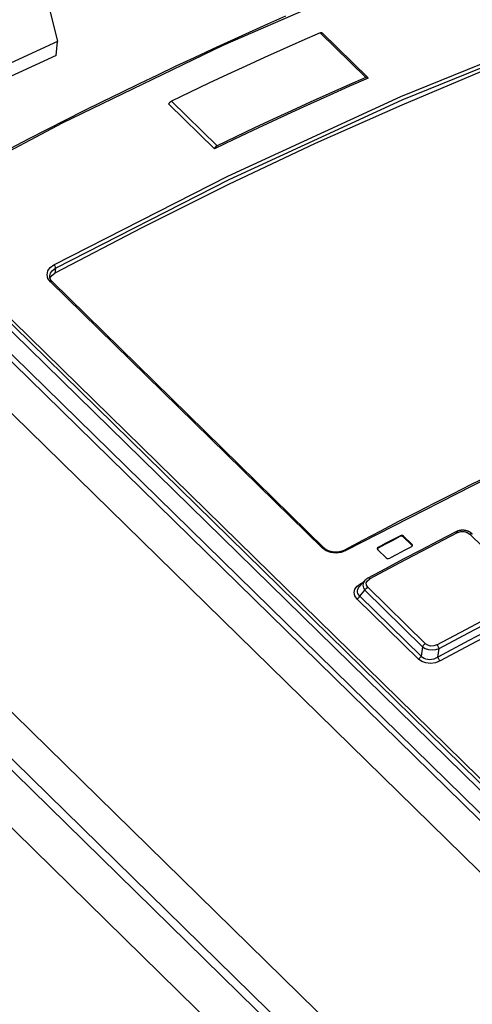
# Model space of a CAD drawing. Extents: x 0 to 594, y 0 to 420.
# Tile 90 of 110: x 495.8 to 499.34, y 151.02 to 158.72. Entities that reach past the tile are written whole.
import ezdxf

# ---------------------------------------------------------------- set-up
doc = ezdxf.new("R2010")
doc.units = 0
doc.header["$LTSCALE"] = 32.67
doc.layers.get('0').update_dxf_attribs({"linetype": 'CONTINUOUS'})
doc.layers.add('CHAMFERS', color=7, linetype='CONTINUOUS')

msp = doc.modelspace()

# ---------------------------------------------------------------- linework, layer by layer
at = {"color": 9, "linetype": 'CONTINUOUS'}
for p, q in [((498.5058, 158.2707), (498.1492, 158.6201)), ((497.3422, 157.7364), (496.9857, 158.0859)), ((494.8692, 157.2259), (502.4336, 149.812)), ((502.4179, 149.7911), (494.8536, 157.2049)), ((494.5069, 156.8471), (523.0296, 128.8919)), ((496.0787, 156.78), (496.0748, 156.7399)), ((498.1663, 154.5881), (496.039, 156.673)), ((493.4605, 155.5358), (521.9236, 127.639)), ((498.7717, 154.6788), (498.7724, 154.686)), ((498.8005, 154.6828), (498.7997, 154.6756)), ((499.763, 154.2619), (499.3171, 154.699)), ((498.8651, 154.6115), (498.8658, 154.6188)), ((498.603, 154.5968), (498.6023, 154.5895)), ((498.4662, 154.3128), (498.4864, 154.3237)), ((498.4727, 154.308), (498.4662, 154.3128)), ((498.4592, 154.2141), (498.4984, 154.259)), ((498.9488, 153.8177), (498.4984, 154.259)), ((498.5201, 154.2826), (498.9704, 153.8412)), ((498.4376, 154.1906), (498.9166, 153.7211)), ((498.4592, 154.2141), (498.9382, 153.7446)), ((498.9488, 153.8177), (498.9382, 153.7446))]:
    msp.add_line(p, q, dxfattribs=at)
at = {"color": 7, "linetype": 'CONTINUOUS'}
for p, q in [((498.5209, 158.2702), (498.1644, 158.6196)), ((496.0959, 158.5521), (494.2246, 157.6929)), ((496.0853, 158.4433), (496.0959, 158.5521)), ((496.0853, 158.4433), (494.2967, 157.6221)), ((497.3217, 157.7131), (496.9651, 158.0626)), ((502.4198, 149.7334), (494.7752, 157.2259)), ((523.31, 129.0206), (494.615, 157.1448)), ((502.2997, 149.6706), (494.6551, 157.1631)), ((496.034, 156.7199), (496.034, 156.7201)), ((496.0531, 156.6736), (498.1804, 154.5886)), ((498.8658, 154.6188), (498.8005, 154.6828)), ((498.7997, 154.6756), (498.8651, 154.6115)), ((498.8684, 154.6055), (498.8651, 154.6115)), ((498.5988, 154.5766), (498.6641, 154.5125)), ((498.4949, 154.3333), (498.4549, 154.2875)), ((498.4958, 154.3344), (498.4949, 154.3333)), ((499.0685, 153.736), (499.0782, 153.803))]:
    msp.add_line(p, q, dxfattribs=at)
at = {"color": 9, "linetype": 'CONTINUOUS'}
for points in [[(499.8764, 159.5435), (498.637, 159.0651), (497.3874, 158.5217), (496.1316, 157.9148), (494.8735, 157.2465)], [(496.0668, 156.8054), (497.4255, 157.4998), (498.7795, 158.1215), (500.1237, 158.668)], [(496.0787, 156.78), (497.4365, 157.4739), (498.7894, 158.0951), (500.1327, 158.6413)], [(496.039, 156.673), (496.0204, 156.6989), (496.0137, 156.7282), (496.0199, 156.7578), (496.0383, 156.7844), (496.0668, 156.8054)], [(496.034, 156.7201), (496.0389, 156.7389), (496.0544, 156.7616), (496.0787, 156.78)], [(496.0668, 156.8054), (496.0729, 156.7975), (496.0772, 156.7882), (496.0787, 156.78)], [(496.0531, 156.6736), (496.0507, 156.675), (496.0454, 156.6754), (496.039, 156.673)], [(502.4055, 156.4316), (501.0612, 155.8851), (499.7073, 155.2634), (498.3486, 154.569)], [(499.224, 154.7109), (498.9946, 154.5921), (498.7651, 154.4712), (498.5356, 154.3483)], [(499.2097, 154.7166), (499.2109, 154.7171), (499.2169, 154.7161), (499.224, 154.7109)], [(499.224, 154.7109), (499.2481, 154.7187), (499.2733, 154.7191), (499.2972, 154.7124), (499.3171, 154.699)], [(499.3171, 154.699), (499.327, 154.7022), (499.3351, 154.701), (499.3374, 154.6994)], [(498.1663, 154.5881), (498.1729, 154.5904), (498.1784, 154.5899), (498.1804, 154.5886)], [(498.3486, 154.569), (498.3127, 154.5553), (498.2722, 154.5502), (498.2315, 154.5545), (498.1949, 154.5677), (498.1663, 154.5881)], [(498.3392, 154.5728), (498.3428, 154.5729), (498.3486, 154.569)], [(498.4376, 154.1906), (498.4197, 154.2155), (498.414, 154.2418), (498.4202, 154.2682), (498.4377, 154.2922), (498.4662, 154.3128)], [(498.4949, 154.3333), (498.486, 154.3196), (498.4817, 154.2994), (498.486, 154.2788), (498.4984, 154.259)], [(498.5201, 154.2826), (498.5091, 154.2995), (498.5082, 154.3171), (498.517, 154.3339), (498.5356, 154.3483)], [(498.5356, 154.3483), (498.5286, 154.3535), (498.5227, 154.3546), (498.5214, 154.3541)], [(498.4592, 154.2141), (498.4498, 154.2235), (498.4435, 154.2337), (498.4401, 154.2443), (498.4397, 154.2551), (498.4421, 154.2662), (498.4474, 154.2774), (498.4548, 154.2875)], [(498.4984, 154.259), (498.5037, 154.2681), (498.5113, 154.2763), (498.5201, 154.2826)], [(498.4376, 154.1906), (498.4464, 154.1969), (498.4539, 154.2051), (498.4592, 154.2141)], [(499.0614, 153.8329), (499.2909, 153.9558), (499.5205, 154.0767), (499.7499, 154.1955)], [(499.0782, 153.803), (499.3076, 153.9257), (499.537, 154.0465), (499.7663, 154.1653)], [(499.8089, 154.0871), (499.5678, 153.9623), (499.3266, 153.8353), (499.0854, 153.706)], [(498.9704, 153.8412), (498.9616, 153.835), (498.954, 153.8267), (498.9488, 153.8177)], [(499.0614, 153.8329), (499.0364, 153.8241), (499.0114, 153.823), (498.9888, 153.8289), (498.9704, 153.8412)], [(499.0782, 153.803), (499.0745, 153.8137), (499.0686, 153.8242), (499.0614, 153.833)], [(498.9488, 153.8177), (498.9702, 153.8047), (498.9956, 153.7964), (499.0238, 153.7933), (499.0517, 153.7955), (499.0782, 153.803)], [(498.9382, 153.7446), (498.933, 153.7356), (498.9254, 153.7274), (498.9166, 153.7211)], [(499.0854, 153.706), (499.0491, 153.6918), (499.0118, 153.6867), (498.9751, 153.6904), (498.9426, 153.7023), (498.9166, 153.7211)], [(499.0685, 153.736), (499.0522, 153.7267), (499.0357, 153.7204), (499.0195, 153.7168), (499.0038, 153.7157), (498.9888, 153.717), (498.9746, 153.7205), (498.9612, 153.7262), (498.949, 153.7343), (498.9382, 153.7446)], [(499.0854, 153.706), (499.0784, 153.7145), (499.0725, 153.725), (499.0685, 153.736)]]:
    msp.add_lwpolyline(points, dxfattribs=at)
at = {"color": 7, "linetype": 'CONTINUOUS'}
for points in [[(496.0333, 158.9271), (496.0318, 158.8064), (496.0959, 158.5521)], [(497.8783, 158.7504), (497.7354, 158.6871), (497.5923, 158.623), (497.4492, 158.5581), (497.306, 158.4924), (497.1627, 158.4258), (497.0193, 158.3584), (496.8759, 158.2901), (496.7324, 158.2211), (496.5888, 158.1512), (496.4452, 158.0806), (496.3016, 158.0091), (496.1579, 157.9368), (496.0142, 157.8637), (495.8705, 157.7898), (495.7267, 157.7151), (495.583, 157.6396), (495.4392, 157.5634), (495.2954, 157.4863), (495.1517, 157.4085), (495.0079, 157.3298), (494.8642, 157.2504)], [(498.1492, 158.6201), (498.0045, 158.5566), (497.86, 158.4924), (497.7138, 158.4265), (497.5678, 158.3599), (497.423, 158.293), (497.2782, 158.2253), (497.1322, 158.1561), (496.9857, 158.0859)], [(498.1492, 158.6201), (498.1503, 158.6206), (498.1514, 158.621), (498.1525, 158.6213), (498.1536, 158.6216), (498.1547, 158.6218), (498.1557, 158.622), (498.1567, 158.622), (498.1577, 158.6221), (498.1586, 158.622), (498.1595, 158.6219), (498.1604, 158.6218), (498.1612, 158.6215), (498.1619, 158.6213), (498.1627, 158.6209), (498.1633, 158.6205), (498.164, 158.62), (498.1644, 158.6196)], [(500.1288, 158.6012), (499.4587, 158.3377), (498.7855, 158.0552), (498.11, 157.7539)], [(498.5234, 158.2649), (498.3735, 158.1991), (498.2236, 158.1325), (498.0735, 158.0648), (497.9233, 157.9963), (497.773, 157.9269), (497.6226, 157.8565), (497.4722, 157.7853), (497.3217, 157.7131)], [(498.5058, 158.2707), (498.361, 158.2072), (498.2165, 158.1429), (498.0704, 158.0771), (497.9244, 158.0105), (497.7795, 157.9436), (497.6347, 157.8758), (497.4887, 157.8067), (497.3422, 157.7364)], [(498.5209, 158.2702), (498.5205, 158.2706), (498.5199, 158.2711), (498.5192, 158.2715), (498.5185, 158.2718), (498.5177, 158.2721), (498.5169, 158.2723), (498.516, 158.2725), (498.5151, 158.2726), (498.5142, 158.2726), (498.5132, 158.2726), (498.5122, 158.2725), (498.5112, 158.2724), (498.5101, 158.2722), (498.5091, 158.2719), (498.508, 158.2715), (498.5069, 158.2711), (498.5058, 158.2707)], [(498.5234, 158.2649), (498.5233, 158.2658), (498.5231, 158.2666), (498.5228, 158.2674), (498.5224, 158.2681), (498.522, 158.2688), (498.5216, 158.2695), (498.5211, 158.2701), (498.5209, 158.2702)], [(496.9651, 158.0626), (496.9655, 158.0637), (496.9659, 158.0648), (496.9664, 158.0659), (496.9669, 158.0671), (496.9675, 158.0682), (496.9681, 158.0693), (496.9688, 158.0705), (496.9695, 158.0716), (496.9703, 158.0727), (496.9711, 158.0738), (496.972, 158.0749), (496.9729, 158.076), (496.9738, 158.077), (496.9748, 158.078), (496.9758, 158.079), (496.9768, 158.0799), (496.9779, 158.0808), (496.979, 158.0817), (496.9801, 158.0825), (496.9812, 158.0833), (496.9823, 158.084), (496.9834, 158.0847), (496.9845, 158.0853), (496.9857, 158.0859)], [(498.11, 157.7539), (497.4326, 157.434), (496.754, 157.0959), (496.0748, 156.7399)], [(497.3422, 157.7364), (497.3411, 157.7359), (497.3399, 157.7353), (497.3388, 157.7346), (497.3377, 157.7338), (497.3366, 157.7331), (497.3355, 157.7323), (497.3344, 157.7314), (497.3334, 157.7305), (497.3323, 157.7295), (497.3313, 157.7286), (497.3304, 157.7276), (497.3294, 157.7265), (497.3285, 157.7255), (497.3276, 157.7244), (497.3268, 157.7233), (497.326, 157.7222), (497.3253, 157.721), (497.3246, 157.7199), (497.324, 157.7188), (497.3234, 157.7176), (497.3229, 157.7165), (497.3224, 157.7154), (497.322, 157.7142), (497.3217, 157.7131)], [(496.0531, 156.6736), (496.0517, 156.675), (496.0503, 156.6765), (496.0489, 156.678), (496.0476, 156.6796), (496.0463, 156.6811), (496.0451, 156.6828), (496.0439, 156.6844), (496.0428, 156.6861), (496.0417, 156.6878), (496.0407, 156.6895), (496.0398, 156.6912), (496.0389, 156.693), (496.0381, 156.6948), (496.0374, 156.6965), (496.0367, 156.6983), (496.0361, 156.7002), (496.0355, 156.702), (496.0351, 156.7039), (496.0347, 156.7058), (496.0343, 156.7077), (496.0341, 156.7097), (496.0339, 156.7116), (496.0338, 156.7135), (496.0338, 156.7155), (496.0338, 156.7174), (496.0339, 156.7194), (496.034, 156.7201)], [(496.0359, 156.7007), (496.0504, 156.7219), (496.0748, 156.7399)], [(499.4636, 155.1526), (499.3231, 155.0828), (499.1826, 155.0122), (499.0421, 154.9409), (498.9016, 154.8688), (498.761, 154.796), (498.6204, 154.7223), (498.4798, 154.648), (498.3392, 154.5728)], [(499.2097, 154.7166), (499.0722, 154.6456), (498.9345, 154.5738), (498.7967, 154.5013), (498.659, 154.428), (498.5214, 154.3541)], [(498.603, 154.5968), (498.6595, 154.6267), (498.716, 154.6564), (498.7724, 154.686)], [(498.7997, 154.6756), (498.7918, 154.6802), (498.7813, 154.6814), (498.7717, 154.6788)], [(498.8005, 154.6828), (498.7923, 154.6876), (498.7822, 154.6887), (498.7724, 154.686)], [(499.3374, 154.6993), (499.3359, 154.7008), (499.3341, 154.7025), (499.3322, 154.704), (499.3303, 154.7056), (499.3284, 154.7071), (499.3264, 154.7086), (499.3244, 154.71), (499.3223, 154.7114), (499.3202, 154.7127), (499.318, 154.714), (499.3159, 154.7152), (499.3137, 154.7164), (499.3115, 154.7175), (499.3092, 154.7185), (499.3069, 154.7195), (499.3046, 154.7205), (499.3023, 154.7214), (499.2999, 154.7223), (499.2975, 154.7231), (499.2951, 154.7238), (499.2927, 154.7245), (499.2902, 154.7252), (499.2878, 154.7258), (499.2853, 154.7263), (499.2829, 154.7268), (499.2804, 154.7272), (499.2779, 154.7276), (499.2755, 154.7279), (499.273, 154.7282), (499.2705, 154.7284), (499.268, 154.7286), (499.2654, 154.7287), (499.2629, 154.7288), (499.2604, 154.7288), (499.2578, 154.7287), (499.2553, 154.7286), (499.2528, 154.7285), (499.2502, 154.7283), (499.2477, 154.728), (499.2452, 154.7277), (499.2428, 154.7273), (499.2403, 154.7269), (499.2379, 154.7264), (499.2354, 154.7259), (499.2329, 154.7253), (499.2305, 154.7247), (499.2281, 154.724), (499.2256, 154.7232), (499.2232, 154.7224), (499.2209, 154.7216), (499.2185, 154.7206), (499.2162, 154.7197), (499.2139, 154.7187), (499.2117, 154.7176), (499.2097, 154.7166)], [(498.7717, 154.6788), (498.7153, 154.6491), (498.6588, 154.6194), (498.6023, 154.5895)], [(498.8616, 154.5987), (498.8681, 154.6046), (498.8697, 154.6092)], [(498.8697, 154.6092), (498.8696, 154.6117), (498.8658, 154.6188)], [(498.3392, 154.5728), (498.3372, 154.5718), (498.3349, 154.5706), (498.3326, 154.5696), (498.3303, 154.5685), (498.3279, 154.5675), (498.3255, 154.5665), (498.3231, 154.5656), (498.3206, 154.5647), (498.3181, 154.5639), (498.3156, 154.5631), (498.313, 154.5623), (498.3104, 154.5616), (498.3078, 154.5609), (498.3052, 154.5603), (498.3025, 154.5597), (498.2998, 154.5592), (498.2971, 154.5587), (498.2943, 154.5583), (498.2916, 154.5579), (498.2888, 154.5575), (498.2861, 154.5572), (498.2833, 154.557), (498.2805, 154.5568), (498.2777, 154.5566), (498.2749, 154.5565), (498.272, 154.5565), (498.2692, 154.5565), (498.2664, 154.5565), (498.2636, 154.5566), (498.2608, 154.5567), (498.2581, 154.5569), (498.2553, 154.5572), (498.2526, 154.5574), (498.2498, 154.5578), (498.2471, 154.5582), (498.2444, 154.5586), (498.2417, 154.5591), (498.239, 154.5596), (498.2363, 154.5602), (498.2337, 154.5608), (498.2311, 154.5614), (498.2285, 154.5621), (498.2259, 154.5629), (498.2234, 154.5637), (498.2209, 154.5645), (498.2185, 154.5654), (498.2161, 154.5663), (498.2137, 154.5673), (498.2114, 154.5683), (498.2091, 154.5693), (498.2068, 154.5704), (498.2046, 154.5715), (498.2025, 154.5726), (498.2004, 154.5738), (498.1983, 154.575), (498.1963, 154.5762), (498.1943, 154.5775), (498.1924, 154.5788), (498.1905, 154.5801), (498.1887, 154.5815), (498.1869, 154.5829), (498.1851, 154.5843), (498.1834, 154.5858), (498.1818, 154.5873), (498.1804, 154.5886)], [(498.603, 154.5968), (498.5965, 154.5909), (498.5949, 154.5862)], [(498.5949, 154.5862), (498.595, 154.5836), (498.5988, 154.5766)], [(498.6023, 154.5895), (498.5959, 154.5838), (498.5955, 154.5827)], [(498.8616, 154.5987), (498.8051, 154.5691), (498.7486, 154.5393), (498.6922, 154.5094)], [(498.6641, 154.5125), (498.6723, 154.5078), (498.6824, 154.5067), (498.6922, 154.5094)], [(498.5214, 154.3541), (498.5193, 154.3529), (498.517, 154.3516), (498.5147, 154.3502), (498.5125, 154.3487), (498.5104, 154.3473), (498.5084, 154.3458), (498.5064, 154.3442), (498.5044, 154.3427), (498.5026, 154.3411), (498.5008, 154.3394), (498.4991, 154.3378), (498.4974, 154.3361), (498.4958, 154.3344)], [(499.7925, 154.1173), (499.5512, 153.9924), (499.3099, 153.8653), (499.0685, 153.736)]]:
    msp.add_lwpolyline(points, dxfattribs=at)
at = {"layer": 'CHAMFERS', "color": 7, "linetype": 'CONTINUOUS'}
for p, q in [((493.3887, 155.1532), (521.8729, 127.2356)), ((493.4279, 155.2023), (521.8807, 127.3156)), ((521.8325, 126.8224), (493.3483, 154.74))]:
    msp.add_line(p, q, dxfattribs=at)

doc.saveas('drawing.dxf')
